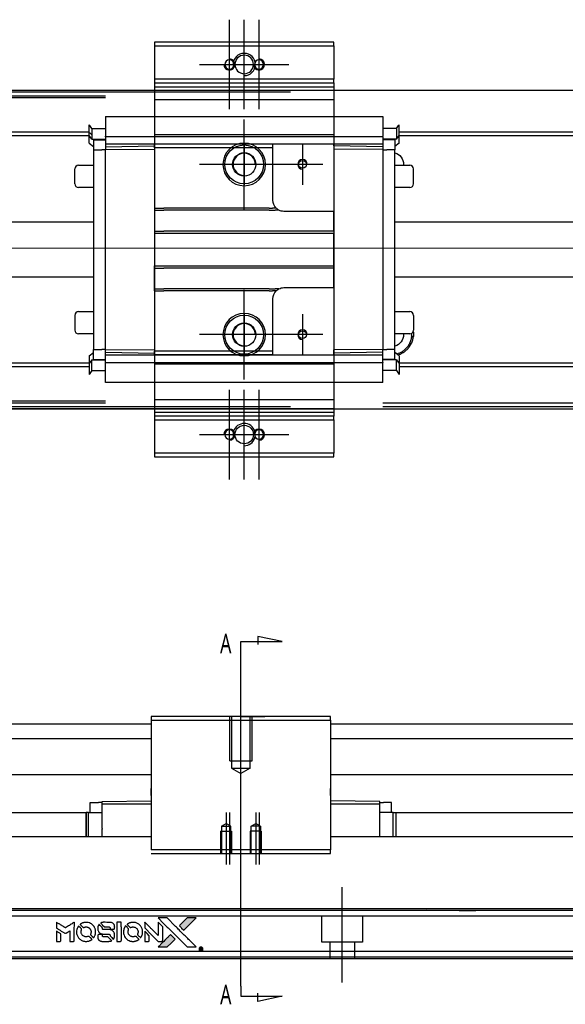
# Model space of a CAD drawing. Header units: millimetres. Extents: x 1805 to 4914, y -1594 to 860.
# Tile 23 of 41: x 4041 to 4188, y -1594 to -1328. Entities that reach past the tile are written whole.
import ezdxf
from ezdxf.lldxf.tags import DXFTag

# ---------------------------------------------------------------- set-up
doc = ezdxf.new("R2010")
doc.units = ezdxf.units.MM
doc.layers.get('0').update_dxf_attribs({"linetype": 'CONTINUOUS'})
doc.styles.add('CHN', font='Microsoft JhengHei.ttf')
tags = doc.linetypes.add('DASHED', pattern=[25.72, 12.86, -12.86]).pattern_tags.tags
tags[6:7] = [DXFTag(74, 4), DXFTag(75, 0), DXFTag(340, '0'), DXFTag(46, 0.0), DXFTag(50, 0.0), DXFTag(44, 0.0), DXFTag(45, 0.0)]
tags[4:5] = [DXFTag(74, 4), DXFTag(75, 0), DXFTag(340, '0'), DXFTag(46, 0.0), DXFTag(50, 0.0), DXFTag(44, 0.0), DXFTag(45, 0.0)]

# ---------------------------------------------------------------- blocks, each defined once
blk = doc.blocks.new('MosionX logo(完整正式版)')
h = blk.add_hatch(color=22)
h.dxf.hatch_style = 1
h.paths.add_polyline_path([(-1416, 1831), (-1517, 1831), (-1619, 1831), (-1707, 1742, 0.000288), (-1740, 1709, 0.000479), (-1769, 1680, 0.000013), (-1794, 1654, 0.197177), (-1794, 1654, 0.197497), (-1794, 1653, 0.00004), (-1779, 1638, 0.000834), (-1763, 1622, 0.000506), (-1744, 1603), (-1694, 1552), (-1555, 1692)])
h.paths.add_polyline_path([(-1892, 1355), (-1942, 1405, 0.000476), (-1962, 1424, 0.000789), (-1978, 1441, 0.000035), (-1993, 1455, 0.19758), (-1993, 1456, 0.198396), (-1994, 1455, 0.000019), (-2014, 1435, 0.000582), (-2036, 1413, 0.000351), (-2062, 1387, 0.000108), (-2174, 1275, 0.000692), (-2230, 1218, 0.000077), (-2269, 1179, 0.197527), (-2269, 1178, 0.410181), (-2269, 1177, 0.000493), (-2248, 1177, 0.002424), (-2219, 1177, 0.000529), (-2169, 1177), (-2070, 1177), (-1981, 1266)])
at = {"color": 22}
for points in [[(-2150, 1708, -0.000056), (-2089, 1647, -0.000021), (-2004, 1562, -0.000021), (-1911, 1469, -0.000025), (-1823, 1381), (-1619, 1177), (-1518, 1177), (-1417, 1177), (-1553, 1315, 0.000274), (-1619, 1381, 0.000123), (-1705, 1467, 0.000121), (-1797, 1559, 0.000165), (-1879, 1641), (-2068, 1831), (-2170, 1831), (-2272, 1831)], [(-1707, 1742, 0.000288), (-1740, 1709, 0.000479), (-1769, 1680, 0.000013), (-1794, 1654, 0.197177), (-1794, 1654, 0.197497), (-1794, 1653, 0.00004), (-1779, 1638, 0.000836), (-1763, 1622, 0.000505), (-1744, 1603), (-1694, 1552), (-1555, 1692), (-1416, 1831), (-1517, 1831), (-1619, 1831)], [(-4562, 1668), (-4562, 1603), (-4545, 1592, -0.000297), (-4534, 1586, -0.000037), (-4510, 1571, -0.000043), (-4482, 1554, -0.000036), (-4452, 1535, 0.000044), (-4422, 1517, 0.000063), (-4396, 1501, 0.000035), (-4374, 1488, 0.0009), (-4368, 1484), (-4360, 1479), (-4348, 1486, 0.001175), (-4342, 1490, 0.000208), (-4329, 1498, 0.000225), (-4315, 1506, 0.000203), (-4300, 1516, -0.000711), (-4286, 1525, -0.001119), (-4274, 1532, -0.000263), (-4263, 1539, -0.04589), (-4262, 1539, -0.519312), (-4261, 1539, -0.001914), (-4261, 1521, -0.003124), (-4260, 1493, -0.000285), (-4260, 1421), (-4260, 1303), (-4219, 1303, 0.001727), (-4189, 1303, 0.025279), (-4179, 1303, 0.073886), (-4173, 1305, 0.07426), (-4167, 1308, 0.03264), (-4166, 1310, 0.01784), (-4164, 1311, 0.017712), (-4163, 1313, 0.026854), (-4162, 1315), (-4160, 1319), (-4160, 1526), (-4159, 1733), (-4162, 1731, -0.004595), (-4163, 1730, -0.00016), (-4169, 1726, -0.000298), (-4177, 1722, -0.000208), (-4185, 1717, 0.000986), (-4210, 1701, 0.00025), (-4250, 1676, 0.000268), (-4292, 1650, 0.000436), (-4329, 1627, -0.002932), (-4341, 1619, -0.004718), (-4351, 1613, -0.001113), (-4360, 1608, -0.227179), (-4361, 1608, -0.045982), (-4362, 1608, -0.000145), (-4374, 1616, -0.000825), (-4387, 1624, -0.000517), (-4403, 1634, 0.000056), (-4458, 1668, 0.000289), (-4488, 1687, 0.000481), (-4511, 1701, 0.000418), (-4535, 1715), (-4562, 1732)], [(-4068, 1643, 0.064158), (-4094, 1594, 0.06356), (-4108, 1539, 0.064004), (-4107, 1483, 0.066747), (-4091, 1429, 0.04321), (-4073, 1396, 0.044737), (-4050, 1367, 0.044901), (-4021, 1342, 0.044184), (-3989, 1323, 0.026293), (-3965, 1313, 0.033344), (-3941, 1306, 0.033227), (-3917, 1303, 0.025815), (-3890, 1302, 0.023119), (-3864, 1304, 0.031044), (-3841, 1308, 0.031337), (-3819, 1315, 0.024258), (-3796, 1325, 0.015622), (-3788, 1329, 0.008495), (-3778, 1335, 0.008415), (-3769, 1341, 0.020814), (-3763, 1346), (-3760, 1348), (-3791, 1379, 0.002843), (-3814, 1403, 0.033917), (-3823, 1411, 0.087906), (-3831, 1414, 0.073302), (-3839, 1416, 0.022047), (-3843, 1415, 0.026465), (-3847, 1415, 0.022233), (-3851, 1414, 0.009985), (-3857, 1412, -0.039011), (-3876, 1407, -0.044398), (-3896, 1406, -0.045096), (-3915, 1408, -0.04265), (-3934, 1413, -0.071154), (-3961, 1428, -0.068827), (-3983, 1450, -0.068713), (-3998, 1476, -0.070507), (-4005, 1506, -0.028605), (-4006, 1519, -0.031418), (-4005, 1531, -0.031044), (-4002, 1544, -0.02668), (-3998, 1556, 0.038913), (-3996, 1564, 0.043732), (-3995, 1571, 0.047754), (-3995, 1578, 0.075756), (-3997, 1583, 0.07294), (-3999, 1586, 0.003456), (-4006, 1594, 0.005023), (-4017, 1605, 0.002422), (-4030, 1619, 0.000819), (-4042, 1631, 0.001349), (-4053, 1641, 0.0001), (-4062, 1650, 0.205335), (-4062, 1651, 0.219821), (-4063, 1650, 0.002494), (-4064, 1648, 0.007089), (-4066, 1646, 0.004494)], [(-3917, 1731, 0.024131), (-3935, 1728, 0.022344), (-3954, 1723, 0.021883), (-3972, 1717, 0.020884), (-3990, 1709, 0.010669), (-4000, 1703, 0.010389), (-4011, 1697, 0.010913), (-4020, 1692, 0.022227), (-4026, 1687), (-4029, 1685), (-3996, 1653, 0.002452), (-3984, 1640, 0.003628), (-3972, 1630, 0.001662), (-3963, 1621, 0.070159), (-3960, 1619, 0.047671), (-3958, 1618, 0.018624), (-3956, 1618, 0.017921), (-3953, 1617, 0.018804), (-3950, 1617, 0.018255), (-3946, 1617, 0.041312), (-3943, 1617, 0.037164), (-3939, 1618, 0.012342), (-3935, 1620, -0.015101), (-3924, 1624, -0.035998), (-3916, 1626, -0.033244), (-3907, 1627, -0.011249), (-3894, 1627, -0.004059), (-3883, 1627, -0.019693), (-3877, 1627, -0.027943), (-3872, 1626, -0.014411), (-3866, 1624, -0.033089), (-3851, 1619, -0.033887), (-3838, 1613, -0.034021), (-3825, 1604, -0.033942), (-3814, 1594, -0.02816), (-3804, 1582, -0.035032), (-3796, 1570, -0.035269), (-3790, 1557, -0.029196), (-3785, 1543, -0.037862), (-3782, 1526, -0.043657), (-3782, 1510, -0.043064), (-3784, 1494, -0.035184), (-3790, 1477, 0.033699), (-3792, 1470, 0.052815), (-3793, 1463, 0.059167), (-3793, 1456, 0.058972), (-3791, 1450, 0.059208), (-3788, 1445, 0.021125), (-3783, 1439, 0.008691), (-3773, 1429, 0.000851), (-3749, 1405, 0.001873), (-3736, 1393, 0.013884), (-3730, 1387, 0.022355), (-3726, 1385, 0.341453), (-3725, 1385, 0.073011), (-3722, 1388, 0.004587), (-3714, 1399, 0.00748), (-3707, 1411, 0.016837), (-3702, 1420, 0.028606), (-3692, 1443, 0.031352), (-3685, 1465, 0.031004), (-3681, 1489, 0.0268), (-3680, 1514, 0.026698), (-3681, 1541, 0.03002), (-3686, 1566, 0.030357), (-3693, 1590, 0.028554), (-3703, 1614, 0.062944), (-3732, 1658, 0.062206), (-3772, 1694, 0.062448), (-3819, 1719, 0.064355), (-3870, 1731, 0.017377), (-3880, 1731, 0.008369), (-3893, 1731, 0.008367), (-3907, 1731, 0.01757)], [(-3610, 1675, 0.023289), (-3616, 1665, 0.026845), (-3621, 1655, 0.026047), (-3626, 1644, 0.019751), (-3629, 1631, 0.013249), (-3631, 1624, 0.025169), (-3631, 1618, 0.016532), (-3632, 1611, 0.002937), (-3632, 1598, 0.003317), (-3632, 1586, 0.011808), (-3631, 1578, 0.01777), (-3631, 1572, 0.021476), (-3630, 1567, 0.04325), (-3623, 1544, 0.045753), (-3612, 1523, 0.04649), (-3598, 1505, 0.047672), (-3581, 1490, 0.025315), (-3573, 1485, 0.015208), (-3564, 1480, 0.01512), (-3554, 1476, 0.022488), (-3546, 1473, 0.027857), (-3532, 1469, 0.034138), (-3519, 1467, 0.014286), (-3499, 1467, 0.00124), (-3449, 1467, -0.00103), (-3418, 1467, -0.002552), (-3396, 1466, -0.001594), (-3379, 1466, -0.047676), (-3374, 1466, -0.085307), (-3367, 1463, -0.097789), (-3361, 1457, -0.085947), (-3357, 1450, -0.051339), (-3356, 1440, 0.014634), (-3355, 1436, 0.015028), (-3355, 1433, 0.014927), (-3354, 1430, 0.059415), (-3353, 1429, 0.070595), (-3351, 1425, 0.00028), (-3315, 1389, 0.000111), (-3279, 1352, 0.200239), (-3277, 1352, 0.268906), (-3276, 1352, 0.001866), (-3271, 1361, 0.007532), (-3267, 1370, 0.017818), (-3263, 1376, 0.013256), (-3261, 1383, 0.011636), (-3258, 1391, 0.011528), (-3256, 1399, 0.012303), (-3254, 1407, 0.0423), (-3252, 1419, 0.013657), (-3252, 1437, 0.013857), (-3252, 1455, 0.037428), (-3254, 1468, 0.014927), (-3256, 1477, 0.0122), (-3259, 1486, 0.012518), (-3262, 1494, 0.023062), (-3265, 1501, 0.065961), (-3281, 1525, 0.06055), (-3304, 1545, 0.059676), (-3331, 1559, 0.060497), (-3360, 1567, 0.025683), (-3367, 1567, 0.001528), (-3386, 1567, 0.002124), (-3410, 1568, 0.001173), (-3439, 1568, -0.000809), (-3490, 1568, -0.017164), (-3506, 1568, -0.063931), (-3514, 1570, -0.108429), (-3520, 1573, -0.052941), (-3523, 1577, -0.063675), (-3525, 1582, -0.050562), (-3526, 1587, -0.020337), (-3527, 1595, 0.009897), (-3528, 1599, 0.016482), (-3528, 1603, 0.019019), (-3529, 1606, 0.06043), (-3530, 1608, 0.076267), (-3533, 1613, 0.00054), (-3566, 1646, 0.000307), (-3601, 1680, 0.142594), (-3604, 1681, 0.232419), (-3604, 1681, 0.022995), (-3606, 1680, 0.024627), (-3608, 1678, 0.015407)], [(-3516, 1731, 0.018538), (-3522, 1730, 0.010695), (-3530, 1729, 0.01068), (-3538, 1727, 0.017678), (-3544, 1725, 0.013849), (-3551, 1722, 0.011814), (-3559, 1719, 0.004513), (-3566, 1716, 0.290035), (-3566, 1715, 0.196418), (-3566, 1714, 0.000124), (-3554, 1702, 0.001477), (-3540, 1688, 0.000898), (-3524, 1671), (-3481, 1629), (-3427, 1628, -0.001471), (-3387, 1628, -0.028714), (-3374, 1627, -0.097073), (-3367, 1625, -0.084199), (-3361, 1620, -0.042698), (-3359, 1616, -0.053912), (-3357, 1612, -0.051004), (-3356, 1608, -0.032967), (-3355, 1602, 0.00807), (-3355, 1600, 0.003023), (-3355, 1596, 0.002994), (-3355, 1592, 0.003629), (-3355, 1588), (-3354, 1579), (-3313, 1579, 0.001618), (-3293, 1579, 0.005206), (-3280, 1579, 0.00535), (-3271, 1579, 0.060675), (-3268, 1580, 0.048484), (-3266, 1581, 0.02389), (-3264, 1582, 0.022812), (-3261, 1584, 0.02462), (-3259, 1586, 0.061781), (-3255, 1591, 0.080179), (-3253, 1596, 0.048561), (-3252, 1604, 0.010021), (-3251, 1619, 0.016602), (-3252, 1638, 0.031409), (-3254, 1653, 0.036474), (-3258, 1666, 0.03439), (-3263, 1679, 0.065928), (-3277, 1699, 0.069066), (-3296, 1715, 0.065697), (-3319, 1725, 0.051559), (-3346, 1731, 0.020904), (-3360, 1731, 0.000451), (-3431, 1731, 0.000419), (-3502, 1732, 0.022759)], [(-3202, 1517), (-3202, 1303), (-3160, 1303), (-3118, 1303), (-3113, 1306, 0.071429), (-3109, 1309, 0.054799), (-3105, 1313, 0.053585), (-3102, 1318, 0.060698), (-3101, 1323, 0.033975), (-3100, 1332, 0.000112), (-3100, 1441, 0.000726), (-3100, 1548, 0.001084), (-3101, 1641), (-3102, 1732), (-3152, 1732), (-3202, 1732)], [(-3011, 1643, 0.018008), (-3017, 1634, 0.009842), (-3023, 1622, 0.009807), (-3030, 1610, 0.015716), (-3035, 1599, 0.048467), (-3047, 1561, 0.045841), (-3052, 1520, 0.046006), (-3049, 1479, 0.049638), (-3039, 1441, 0.064819), (-3012, 1391, 0.06695), (-2974, 1350, 0.066691), (-2926, 1320, 0.063505), (-2872, 1304, 0.03135), (-2858, 1302, 0.010439), (-2837, 1302, 0.010391), (-2817, 1302, 0.032408), (-2803, 1304, 0.015696), (-2787, 1307, 0.018095), (-2771, 1312, 0.018551), (-2757, 1317, 0.018352), (-2743, 1323, 0.015568), (-2733, 1328, 0.009832), (-2723, 1334, 0.009795), (-2713, 1341, 0.023727), (-2706, 1346), (-2703, 1348), (-2734, 1379, 0.001528), (-2751, 1397, 0.010022), (-2760, 1406, 0.019586), (-2766, 1411, 0.061865), (-2771, 1413, 0.055054), (-2777, 1415, 0.061607), (-2784, 1416, 0.048725), (-2792, 1415, 0.020221), (-2802, 1412, -0.017722), (-2813, 1409, -0.02685), (-2822, 1407, -0.02759), (-2832, 1406, -0.020233), (-2843, 1406, -0.04793), (-2864, 1409, -0.048386), (-2883, 1416, -0.047866), (-2901, 1426, -0.044964), (-2917, 1440, -0.04333), (-2931, 1457, -0.050921), (-2941, 1475, -0.051473), (-2946, 1495, -0.0459), (-2948, 1516, -0.019014), (-2948, 1526, -0.024114), (-2947, 1535, -0.025081), (-2945, 1544, -0.023892), (-2942, 1553, 0.008624), (-2939, 1560, 0.026486), (-2938, 1564, 0.035074), (-2937, 1568, 0.02756), (-2937, 1573, 0.087163), (-2939, 1580, 0.073291), (-2942, 1587, 0.028074), (-2951, 1596, 0.002594), (-2973, 1619), (-3005, 1651)], [(-2860, 1730, 0.023681), (-2878, 1728, 0.022402), (-2896, 1723, 0.021929), (-2914, 1717, 0.020503), (-2931, 1709, 0.013745), (-2941, 1704, 0.009767), (-2952, 1698, 0.009658), (-2962, 1691, 0.027804), (-2968, 1687), (-2971, 1685), (-2939, 1653, 0.002053), (-2924, 1638, 0.006738), (-2914, 1628, 0.007826), (-2907, 1622, 0.063909), (-2903, 1619, 0.061532), (-2897, 1617, 0.068674), (-2891, 1617, 0.052072), (-2885, 1618, 0.019648), (-2875, 1621, -0.018366), (-2864, 1624, -0.0288), (-2854, 1626, -0.029061), (-2844, 1627, -0.019155), (-2832, 1627, -0.053809), (-2807, 1624, -0.058833), (-2784, 1615, -0.058566), (-2764, 1601, -0.052525), (-2746, 1582, -0.044733), (-2737, 1566, -0.040573), (-2729, 1547, -0.041123), (-2725, 1529, -0.04951), (-2725, 1511, -0.017369), (-2725, 1502, -0.024255), (-2727, 1495, -0.023787), (-2729, 1487, -0.015798), (-2732, 1479, 0.010631), (-2734, 1474, 0.033653), (-2735, 1470, 0.037806), (-2736, 1467, 0.016307), (-2736, 1462, 0.068179), (-2734, 1453, 0.095747), (-2731, 1446, 0.033418), (-2722, 1436, 0.002133), (-2695, 1409, 0.001452), (-2680, 1395, 0.012393), (-2673, 1388, 0.020479), (-2668, 1385, 0.344362), (-2667, 1385, 0.074287), (-2663, 1388, 0.005454), (-2656, 1400, 0.008391), (-2649, 1412, 0.017097), (-2643, 1422, 0.027375), (-2635, 1442, 0.02835), (-2628, 1463, 0.027723), (-2624, 1485, 0.023913), (-2623, 1509, 0.027047), (-2623, 1537, 0.031685), (-2627, 1563, 0.032425), (-2634, 1588, 0.031013), (-2644, 1612, 0.037914), (-2661, 1641, 0.040153), (-2682, 1667, 0.039834), (-2707, 1688, 0.036173), (-2736, 1707, 0.040752), (-2765, 1719, 0.035885), (-2796, 1728, 0.035491), (-2828, 1731, 0.037615)], [(-2572, 1669), (-2572, 1604), (-2422, 1453), (-2271, 1303), (-2229, 1303, 0.0008), (-2202, 1303, 0.010795), (-2192, 1303, 0.030495), (-2186, 1304, 0.080372), (-2183, 1305, 0.03816), (-2179, 1308, 0.041799), (-2176, 1310, 0.042486), (-2174, 1314, 0.042078), (-2172, 1317, 0.099276), (-2170, 1322, 0.003302), (-2170, 1343, 0.002586), (-2170, 1380, 0.000204), (-2170, 1477), (-2170, 1633), (-2221, 1683), (-2271, 1733), (-2271, 1583), (-2272, 1433), (-2419, 1582, 0.000253), (-2476, 1639, 0.000412), (-2524, 1687, 0.000041), (-2567, 1730, 0.041338), (-2570, 1732), (-2572, 1734)], [(-4562, 1417), (-4562, 1303), (-4521, 1303, 0.000842), (-4494, 1303, 0.010591), (-4484, 1303, 0.028995), (-4479, 1303, 0.069543), (-4475, 1305, 0.051063), (-4471, 1307, 0.039932), (-4468, 1310, 0.039414), (-4465, 1314, 0.045845), (-4462, 1318, 0.094811), (-4461, 1322, 0.007124), (-4461, 1333, 0.004713), (-4461, 1352, 0.000534), (-4461, 1395), (-4461, 1469), (-4471, 1475, 0.000828), (-4502, 1494, 0.000879), (-4532, 1513, 0.000048), (-4561, 1530, 0.137596), (-4562, 1531, 0.413028), (-4562, 1530, 0.000016), (-4562, 1497, 0.000623), (-4562, 1460, 0.000374)], [(-3615, 1454, 0.065483), (-3620, 1451, 0.053271), (-3625, 1447, 0.052018), (-3628, 1443, 0.0556), (-3631, 1437, 0.036839), (-3632, 1434, 0.026922), (-3632, 1430, 0.016905), (-3633, 1424, 0.004317), (-3633, 1416, 0.016369), (-3632, 1397, 0.029936), (-3630, 1382, 0.03418), (-3627, 1369, 0.031327), (-3621, 1356, 0.046935), (-3612, 1340, 0.054053), (-3600, 1327, 0.053701), (-3585, 1317, 0.045364), (-3568, 1309, 0.032479), (-3552, 1305, 0.03386), (-3537, 1303, 0.013578), (-3512, 1303, 0.001155), (-3450, 1303, 0.000413), (-3396, 1303, 0.005008), (-3375, 1304, 0.013199), (-3364, 1304, 0.033956), (-3355, 1305, 0.013909), (-3347, 1308, 0.010864), (-3337, 1310, 0.010938), (-3329, 1313, 0.028702), (-3323, 1316), (-3318, 1318), (-3362, 1362), (-3405, 1406), (-3455, 1406, -0.001504), (-3477, 1406, -0.00328), (-3493, 1406, -0.001901), (-3506, 1406, -0.061333), (-3510, 1407, -0.063621), (-3514, 1409, -0.048633), (-3518, 1412, -0.046769), (-3522, 1415, -0.047961), (-3525, 1420, -0.02678), (-3526, 1424, -0.050957), (-3527, 1427, -0.029398), (-3528, 1431, -0.00401), (-3528, 1441), (-3529, 1456), (-3569, 1456, 0.001061), (-3593, 1456, 0.009147), (-3604, 1455, 0.020721), (-3611, 1455, 0.051619)], [(-2572, 1416), (-2572, 1303), (-2530, 1303), (-2488, 1303), (-2483, 1306, 0.03146), (-2480, 1308, 0.026444), (-2478, 1310, 0.026444), (-2476, 1312, 0.031457), (-2475, 1314), (-2472, 1319), (-2471, 1375), (-2471, 1431), (-2521, 1481, 0.000745), (-2540, 1499, 0.001228), (-2556, 1515, 0.000087), (-2571, 1529, 0.195134), (-2571, 1530, 0.412117), (-2572, 1529, 0.000048), (-2572, 1496, 0.00109), (-2572, 1460, 0.000653)], [(-2062, 1387, 0.000108), (-2174, 1275, 0.000692), (-2230, 1218, 0.000077), (-2269, 1179, 0.197527), (-2269, 1178, 0.410182), (-2269, 1177, 0.000493), (-2248, 1177, 0.002424), (-2219, 1177, 0.000529), (-2170, 1177), (-2070, 1177), (-1981, 1266), (-1892, 1355), (-1942, 1405, 0.000476), (-1962, 1424, 0.000789), (-1978, 1441, 0.000035), (-1993, 1455, 0.19758), (-1993, 1456, 0.198396), (-1994, 1455, 0.000019), (-2014, 1435, 0.000582), (-2036, 1413, 0.000351)], [(-1319, 1173, 0.082374), (-1332, 1167, 0.083404), (-1342, 1157, 0.082663), (-1349, 1145, 0.07897), (-1351, 1130, 0.084941), (-1349, 1114, 0.08953), (-1341, 1100, 0.090743), (-1329, 1090, 0.090193), (-1313, 1085, 0.10067), (-1296, 1085, 0.099454), (-1281, 1093, 0.097736), (-1269, 1106, 0.09365), (-1263, 1122, 0.07584), (-1263, 1135, 0.068415), (-1267, 1148, 0.068328), (-1274, 1159, 0.075277), (-1283, 1168, 0.059367), (-1291, 1172, 0.048986), (-1300, 1174, 0.048519), (-1310, 1174, 0.055347)], [(-1325, 1129), (-1325, 1104), (-1322, 1104), (-1319, 1104), (-1319, 1114), (-1319, 1125), (-1313, 1125), (-1306, 1126), (-1302, 1119, -0.003356), (-1300, 1116, -0.002757), (-1298, 1113, -0.002784), (-1296, 1110, -0.007382), (-1295, 1108, 0.019487), (-1294, 1105, 0.098302), (-1293, 1104, 0.116932), (-1291, 1104, 0.032798), (-1289, 1104), (-1285, 1104), (-1288, 1108, 0.005748), (-1289, 1111, 0.002522), (-1291, 1114, 0.002495), (-1293, 1117, 0.00334), (-1295, 1120), (-1299, 1126), (-1296, 1128, 0.066516), (-1292, 1130, 0.085926), (-1290, 1133, 0.082934), (-1289, 1137, 0.05747), (-1289, 1141, 0.023576), (-1289, 1144, 0.043538), (-1289, 1146, 0.050891), (-1290, 1148, 0.049897), (-1291, 1149, 0.067884), (-1295, 1152, 0.077412), (-1298, 1154, 0.049266), (-1304, 1154, 0.012208), (-1313, 1155), (-1325, 1155)], [(-1298, 1147, -0.120545), (-1296, 1144, -0.09136), (-1295, 1141, -0.087576), (-1296, 1137, -0.098026), (-1297, 1134, -0.079907), (-1299, 1133, -0.087697), (-1300, 1132, -0.041371), (-1303, 1132, -0.005557), (-1309, 1132), (-1319, 1131), (-1319, 1140), (-1319, 1149), (-1310, 1149, -0.007471), (-1305, 1149, -0.035301), (-1302, 1148, -0.060486), (-1300, 1148, -0.063546)]]:
    blk.add_lwpolyline(points, format="xyb", close=True, dxfattribs=at)

msp = doc.modelspace()

# ---------------------------------------------------------------- linework, layer by layer
at = {"ltscale": 0.2}
for p, q in [((4097.64, -1352.19), (4097.64, -1327.99)), ((4101.64, -1352.19), (4101.64, -1327.99)), ((4105.64, -1352.19), (4105.64, -1327.99)), ((4089.54, -1340.09), (4113.74, -1340.09)), ((4101.64, -1379.19), (4101.64, -1354.99)), ((4117.39, -1361.59), (4117.39, -1372.59)), ((4113.74, -1367.09), (4089.54, -1367.09)), ((4122.89, -1367.09), (4111.89, -1367.09)), ((4101.64, -1425.19), (4101.64, -1400.99)), ((4117.39, -1407.59), (4117.39, -1418.59)), ((4113.74, -1413.09), (4089.54, -1413.09)), ((4122.89, -1413.09), (4111.89, -1413.09)), ((4097.64, -1452.19), (4097.64, -1427.99)), ((4101.64, -1452.19), (4101.64, -1427.99)), ((4105.64, -1452.19), (4105.64, -1427.99)), ((4089.54, -1440.09), (4113.74, -1440.09)), ((4100.75, -1534.69), (4100.75, -1513.24)), ((4096.75, -1542.24), (4096.75, -1556.24)), ((4097.64, -1542.24), (4097.64, -1556.24)), ((4104.75, -1542.24), (4104.75, -1556.24)), ((4105.64, -1542.24), (4105.64, -1556.24)), ((4128.14, -1588.16), (4128.14, -1562.41))]:
    msp.add_line(p, q, dxfattribs=at)
at = {"linetype": 'Continuous'}
for p, q in [((4125.89, -1334.09), (4077.39, -1334.09)), ((4077.39, -1334.09), (4077.39, -1335.09)), ((4077.39, -1335.09), (4077.39, -1344.09)), ((4077.39, -1335.09), (4125.89, -1335.09)), ((4125.89, -1335.09), (4125.89, -1334.09)), ((4125.89, -1335.09), (4125.89, -1344.09)), ((4077.39, -1344.09), (4077.39, -1345.09)), ((4125.89, -1344.09), (4077.39, -1344.09)), ((4077.39, -1345.09), (4077.39, -1347.09)), ((4077.39, -1345.09), (4125.89, -1345.09)), ((4125.89, -1345.09), (4125.89, -1344.09)), ((4125.89, -1345.09), (4125.89, -1347.09)), ((4911.14, -1347.09), (3945.14, -1347.09)), ((4114.14, -1347.59), (3958.14, -1347.59)), ((4077.39, -1347.09), (4077.39, -1349.59)), ((4125.89, -1347.09), (4125.89, -1349.59)), ((4077.39, -1349.59), (4077.39, -1430.59)), ((4125.89, -1349.59), (4125.89, -1430.59)), ((3945.14, -1433.09), (4911.14, -1433.09)), ((4114.14, -1432.59), (3958.14, -1432.59)), ((4077.39, -1433.09), (4077.39, -1435.09)), ((4125.89, -1433.09), (4125.89, -1435.09)), ((4125.89, -1435.09), (4077.39, -1435.09)), ((4077.39, -1435.09), (4077.39, -1436.09)), ((4077.39, -1436.09), (4125.89, -1436.09)), ((4077.39, -1436.09), (4077.39, -1445.09)), ((4125.89, -1436.09), (4125.89, -1435.09)), ((4125.89, -1436.09), (4125.89, -1445.09)), ((4077.39, -1445.09), (4077.39, -1446.09)), ((4125.89, -1445.09), (4077.39, -1445.09)), ((4077.39, -1446.09), (4125.89, -1446.09)), ((4125.89, -1446.09), (4125.89, -1445.09)), ((4076.5, -1516.24), (4076.5, -1517.24)), ((4125, -1516.24), (4076.5, -1516.24)), ((4125, -1517.24), (4125, -1516.24)), ((3945.14, -1518.24), (4076.5, -1518.24)), ((4076.5, -1517.24), (4076.5, -1552.24)), ((4076.5, -1517.24), (4125, -1517.24)), ((4125, -1517.24), (4125, -1552.24)), ((4125, -1518.24), (4911.14, -1518.24)), ((3945.14, -1522.24), (4076.5, -1522.24)), ((4125, -1522.24), (4911.14, -1522.24)), ((4076.5, -1532.01), (3945.14, -1532.01)), ((4911.14, -1532.01), (4125, -1532.01)), ((4076.5, -1536.74), (4076.5, -1535.74)), ((4076.5, -1537.59), (4076.5, -1536.74)), ((4125, -1536.29), (4125, -1535.74)), ((4125, -1536.79), (4125, -1536.29)), ((4125, -1537.59), (4125, -1536.79)), ((4060.05, -1542.22), (4060.05, -1539.52)), ((4060.05, -1539.52), (4062.25, -1539.52)), ((4063.25, -1539.52), (4062.25, -1539.52)), ((4063.25, -1539.25), (4076.5, -1539.02)), ((4063.25, -1539.82), (4063.25, -1539.25)), ((4063.25, -1546.48), (4063.25, -1539.82)), ((4063.25, -1539.82), (4076.5, -1539.82)), ((4138.25, -1539.25), (4125, -1539.02)), ((4125, -1539.82), (4138.25, -1539.82)), ((4138.25, -1539.82), (4138.25, -1539.25)), ((4138.25, -1539.52), (4139.25, -1539.52)), ((4138.25, -1548.74), (4138.25, -1539.82)), ((4141.45, -1539.52), (4139.25, -1539.52)), ((4141.45, -1542.22), (4141.45, -1539.52)), ((3961.65, -1542.24), (4058.9, -1542.24)), ((4058.85, -1542.22), (4058.85, -1548.74)), ((4058.85, -1542.22), (4058.9, -1542.22)), ((4059.57, -1542.22), (4058.9, -1542.22)), ((4058.9, -1542.22), (4058.9, -1548.74)), ((4059.57, -1542.22), (4063.25, -1542.22)), ((4059.57, -1548.74), (4059.57, -1542.22)), ((4141.92, -1542.22), (4138.25, -1542.22)), ((4141.92, -1548.74), (4141.92, -1542.22)), ((4141.92, -1542.22), (4142.6, -1542.22)), ((4142.6, -1542.22), (4142.6, -1548.74)), ((4142.65, -1542.22), (4142.6, -1542.22)), ((4142.6, -1542.24), (4898.14, -1542.24)), ((4142.65, -1542.22), (4142.65, -1548.74)), ((4063.25, -1546.48), (4063.25, -1546.7)), ((4063.25, -1548.74), (4063.25, -1546.7)), ((4076.5, -1548.74), (3958.14, -1548.74)), ((4898.14, -1548.74), (4125, -1548.74)), ((4125, -1552.24), (4076.5, -1552.24)), ((4076.5, -1553.24), (4125, -1553.24)), ((4125, -1553.24), (4125, -1552.24)), ((4898.14, -1568.19), (3958.14, -1568.19)), ((4898.14, -1579.74), (3958.14, -1579.74)), ((4898.14, -1581.74), (3958.14, -1581.74))]:
    msp.add_line(p, q, dxfattribs=at)
at = {"linetype": 'DASHED'}
for p, q in [((4077.39, -1345.09), (4125.89, -1345.09)), ((4077.39, -1346.09), (4125.89, -1346.09)), ((3945.14, -1348.59), (4064.14, -1348.59)), ((4064.14, -1349.09), (3958.14, -1349.09)), ((4077.39, -1349.59), (4125.89, -1349.59)), ((4059.74, -1358.91), (4059.74, -1356.37)), ((4059.74, -1356.37), (4059.79, -1356.37)), ((4059.79, -1358.91), (4059.79, -1356.37)), ((4064.14, -1354.13), (4139.14, -1354.13)), ((4064.14, -1354.18), (4064.14, -1354.13)), ((4064.14, -1354.18), (4064.14, -1359.49)), ((4139.14, -1354.18), (4139.14, -1354.13)), ((4139.14, -1354.18), (4139.14, -1359.49)), ((4143.49, -1358.91), (4143.49, -1356.37)), ((4143.54, -1356.37), (4143.49, -1356.37)), ((4143.54, -1358.91), (4143.54, -1356.37)), ((4059.74, -1359.26), (4059.74, -1358.91)), ((4059.74, -1361.36), (4059.74, -1359.26)), ((4059.74, -1359.26), (4059.79, -1359.26)), ((4059.79, -1359.26), (4059.79, -1358.91)), ((4060.47, -1360.26), (4059.79, -1359.26)), ((4060.47, -1357.37), (4060.47, -1359.2)), ((4060.47, -1357.37), (4064.14, -1357.37)), ((4060.47, -1359.2), (4060.47, -1359.41)), ((4125.89, -1359.11), (4077.39, -1359.11)), ((4125.89, -1359.12), (4077.39, -1359.12)), ((4142.81, -1357.37), (4139.14, -1357.37)), ((4142.81, -1357.37), (4142.81, -1359.2)), ((4142.81, -1359.2), (4142.81, -1359.41)), ((4142.81, -1360.26), (4143.49, -1359.26)), ((4143.49, -1359.26), (4143.49, -1358.91)), ((4143.54, -1359.26), (4143.49, -1359.26)), ((4143.54, -1359.26), (4143.54, -1358.91)), ((4143.54, -1361.36), (4143.54, -1359.26)), ((4059.74, -1361.36), (4060.94, -1362.26)), ((4060.47, -1359.41), (4060.47, -1360.26)), ((4060.47, -1360.26), (4064.14, -1360.26)), ((4060.94, -1360.26), (4060.94, -1363.11)), ((4064.14, -1359.61), (4064.14, -1359.49)), ((4064.14, -1359.61), (4064.14, -1361.61)), ((4139.14, -1359.61), (4064.14, -1359.61)), ((4077.39, -1361.61), (4064.14, -1361.61)), ((4064.14, -1361.61), (4064.14, -1362.34)), ((4077.39, -1362.61), (4077.39, -1361.61)), ((4109.39, -1361.61), (4077.39, -1361.61)), ((4101.64, -1361.59), (4101.64, -1372.59)), ((4139.14, -1361.61), (4109.39, -1361.61)), ((4109.39, -1362.61), (4109.39, -1361.61)), ((4125.89, -1362.11), (4125.89, -1361.61)), ((4139.14, -1359.61), (4139.14, -1359.49)), ((4139.14, -1359.61), (4139.14, -1361.61)), ((4142.81, -1360.26), (4139.14, -1360.26)), ((4139.14, -1361.61), (4139.14, -1362.34)), ((4142.34, -1360.26), (4142.34, -1360.41)), ((4142.34, -1360.41), (4142.34, -1363.11)), ((4143.54, -1361.36), (4142.34, -1362.26)), ((4142.81, -1359.41), (4142.81, -1360.26)), ((4060.94, -1363.11), (4060.94, -1417.07)), ((4060.94, -1363.11), (4063.14, -1363.11)), ((4064.14, -1363.11), (4063.14, -1363.11)), ((4064.14, -1362.34), (4077.39, -1362.11)), ((4064.14, -1362.34), (4064.14, -1363.07)), ((4064.14, -1363.07), (4077.39, -1362.98)), ((4064.14, -1417.11), (4064.14, -1363.07)), ((4077.39, -1362.61), (4077.39, -1378.89)), ((4109.39, -1362.61), (4077.39, -1362.61)), ((4109.39, -1376.79), (4109.39, -1362.61)), ((4125.89, -1362.11), (4125.89, -1362.98)), ((4139.14, -1362.34), (4125.89, -1362.11)), ((4125.89, -1362.98), (4125.89, -1379.79)), ((4139.14, -1363.07), (4125.89, -1362.98)), ((4139.14, -1362.34), (4139.14, -1363.07)), ((4139.14, -1363.07), (4139.14, -1417.11)), ((4139.14, -1363.11), (4140.14, -1363.11)), ((4142.34, -1363.11), (4140.14, -1363.11)), ((4142.34, -1417.07), (4142.34, -1363.11)), ((4056.89, -1367.32), (4060.94, -1367.32)), ((4107.14, -1367.09), (4096.14, -1367.09)), ((4142.34, -1367.32), (4146.39, -1367.32)), ((4055.89, -1372.32), (4055.89, -1368.32)), ((4055.89, -1368.32), (4055.89, -1368.32)), ((4147.39, -1372.32), (4147.39, -1368.32)), ((4060.94, -1373.32), (4056.89, -1373.32)), ((4146.39, -1373.32), (4142.34, -1373.32)), ((4077.39, -1378.89), (4077.39, -1379.44)), ((4077.39, -1379.44), (4077.39, -1385.09)), ((4125.89, -1379.79), (4112.39, -1379.79)), ((4125.89, -1385.09), (4125.89, -1379.79)), ((4077.39, -1385.09), (4077.39, -1385.64)), ((4077.39, -1385.64), (4077.39, -1394.54)), ((4077.39, -1385.64), (4125.89, -1385.64)), ((4125.89, -1385.09), (4125.89, -1385.64)), ((4125.89, -1394.54), (4125.89, -1385.64)), ((4077.39, -1395.09), (4077.39, -1394.54)), ((4077.39, -1394.54), (4125.89, -1394.54)), ((4077.39, -1400.74), (4077.39, -1395.09)), ((4125.89, -1395.09), (4125.89, -1394.54)), ((4125.89, -1400.39), (4125.89, -1395.09)), ((4077.39, -1401.29), (4077.39, -1400.74)), ((4077.39, -1401.29), (4077.39, -1417.57)), ((4112.39, -1400.39), (4125.89, -1400.39)), ((4125.89, -1400.39), (4125.89, -1417.21)), ((4109.39, -1417.57), (4109.39, -1403.39)), ((4056.89, -1406.87), (4060.94, -1406.87)), ((4142.34, -1406.87), (4146.39, -1406.87)), ((4055.89, -1407.87), (4055.89, -1411.87)), ((4101.64, -1407.59), (4101.64, -1418.59)), ((4147.39, -1407.87), (4147.39, -1411.87)), ((4147.39, -1411.87), (4147.39, -1411.87)), ((4060.94, -1412.87), (4056.89, -1412.87)), ((4107.14, -1413.09), (4096.14, -1413.09)), ((4146.39, -1412.87), (4142.34, -1412.87)), ((4059.74, -1418.82), (4060.94, -1417.92)), ((4060.94, -1419.77), (4060.94, -1417.07)), ((4060.94, -1417.07), (4063.14, -1417.07)), ((4064.14, -1417.07), (4063.14, -1417.07)), ((4064.14, -1417.84), (4064.14, -1417.11)), ((4064.14, -1417.11), (4077.39, -1417.21)), ((4064.14, -1417.84), (4077.39, -1418.07)), ((4064.14, -1418.57), (4064.14, -1417.84)), ((4077.39, -1418.57), (4077.39, -1417.57)), ((4109.39, -1417.57), (4077.39, -1417.57)), ((4109.39, -1418.57), (4109.39, -1417.57)), ((4139.14, -1417.11), (4125.89, -1417.21)), ((4125.89, -1418.07), (4125.89, -1417.21)), ((4139.14, -1417.84), (4125.89, -1418.07)), ((4139.14, -1417.07), (4140.14, -1417.07)), ((4139.14, -1417.84), (4139.14, -1417.11)), ((4139.14, -1418.57), (4139.14, -1417.84)), ((4142.34, -1417.07), (4140.14, -1417.07)), ((4142.34, -1419.77), (4142.34, -1417.07)), ((4143.54, -1418.82), (4142.34, -1417.92)), ((4059.74, -1418.82), (4059.74, -1420.92)), ((4060.47, -1419.92), (4059.79, -1420.92)), ((4060.47, -1420.77), (4060.47, -1419.92)), ((4060.47, -1419.92), (4064.14, -1419.92)), ((4060.94, -1419.92), (4060.94, -1419.77)), ((4064.14, -1420.57), (4064.14, -1418.57)), ((4064.14, -1418.57), (4077.39, -1418.57)), ((4064.14, -1420.57), (4064.14, -1420.7)), ((4064.14, -1420.57), (4139.14, -1420.57)), ((4077.39, -1418.57), (4109.39, -1418.57)), ((4109.39, -1418.57), (4077.39, -1418.57)), ((4109.39, -1418.57), (4139.14, -1418.57)), ((4125.89, -1418.57), (4125.89, -1418.07)), ((4139.14, -1420.57), (4139.14, -1418.57)), ((4142.81, -1419.92), (4139.14, -1419.92)), ((4139.14, -1420.57), (4139.14, -1420.7)), ((4142.81, -1420.77), (4142.81, -1419.92)), ((4142.81, -1419.92), (4143.49, -1420.92)), ((4143.54, -1418.82), (4143.54, -1420.92)), ((4059.74, -1420.92), (4059.74, -1421.28)), ((4059.74, -1420.92), (4059.79, -1420.92)), ((4059.74, -1421.28), (4059.74, -1423.82)), ((4059.79, -1420.92), (4059.79, -1421.28)), ((4059.79, -1421.28), (4059.79, -1423.82)), ((4060.47, -1420.99), (4060.47, -1420.77)), ((4060.47, -1422.82), (4060.47, -1420.99)), ((4060.47, -1422.82), (4064.14, -1422.82)), ((4064.14, -1426), (4064.14, -1420.7)), ((4125.89, -1421.06), (4077.39, -1421.06)), ((4125.89, -1421.08), (4077.39, -1421.08)), ((4139.14, -1426), (4139.14, -1420.7)), ((4142.81, -1422.82), (4139.14, -1422.82)), ((4142.81, -1420.99), (4142.81, -1420.77)), ((4142.81, -1422.82), (4142.81, -1420.99)), ((4143.54, -1420.77), (4143.38, -1420.77)), ((4143.49, -1420.92), (4143.49, -1421.28)), ((4143.54, -1420.92), (4143.49, -1420.92)), ((4143.49, -1421.28), (4143.49, -1423.82)), ((4143.54, -1420.92), (4143.54, -1421.28)), ((4143.54, -1421.28), (4143.54, -1423.82)), ((4059.74, -1423.82), (4059.79, -1423.82)), ((4143.54, -1423.82), (4143.49, -1423.82)), ((4064.14, -1426), (4064.14, -1426.05)), ((4139.14, -1426.05), (4064.14, -1426.05)), ((4139.14, -1426), (4139.14, -1426.05)), ((4077.39, -1430.59), (4125.89, -1430.59)), ((4077.39, -1430.59), (4077.39, -1433.09)), ((4125.89, -1430.59), (4125.89, -1433.09)), ((4125.89, -1433.09), (4077.39, -1433.09)), ((4898.14, -1431.59), (4139.14, -1431.59)), ((4898.14, -1432.59), (4139.14, -1432.59)), ((4125.89, -1434.09), (4077.39, -1434.09)), ((4125, -1536.29), (4125, -1536.29)), ((4125, -1537.59), (4125, -1537.74)), ((4150.89, -1568.51), (4164.14, -1568.74)), ((4898.14, -1570.24), (3958.14, -1570.24)), ((4122.64, -1577.24), (4122.64, -1570.24)), ((4133.64, -1570.24), (4133.64, -1577.24)), ((4133.64, -1577.24), (4122.64, -1577.24)), ((4124.84, -1581.74), (4124.84, -1577.24)), ((4131.44, -1577.24), (4131.44, -1581.74)), ((4898.14, -1581.24), (3958.14, -1581.24))]:
    msp.add_line(p, q, dxfattribs=at)
at = {"linetype": 'DASHED', "ltscale": 0.6}
for p, q in [((4059.79, -1358.41), (3958.14, -1358.41)), ((4898.14, -1358.41), (4143.54, -1358.41)), ((4059.79, -1359.41), (3958.14, -1359.41)), ((4898.14, -1359.41), (4143.54, -1359.41)), ((3974.64, -1382.59), (4060.94, -1382.59)), ((4142.34, -1382.59), (4898.14, -1382.59)), ((4060.94, -1397.59), (3974.64, -1397.59)), ((4898.14, -1397.59), (4142.34, -1397.59)), ((4059.79, -1420.77), (3958.14, -1420.77)), ((4059.79, -1421.77), (3958.14, -1421.77)), ((4898.14, -1420.77), (4143.54, -1420.77)), ((4898.14, -1421.77), (4143.54, -1421.77)), ((4064.14, -1431.09), (3958.14, -1431.09)), ((4064.14, -1431.59), (3958.14, -1431.59))]:
    msp.add_line(p, q, dxfattribs=at)
for p, q in [((3870.14, -1389.59), (4912.14, -1390.09)), ((4111.89, -1496.04), (4105.31, -1494.6)), ((4105.31, -1494.6), (4105.31, -1496.83)), ((4100.75, -1496.04), (4111.89, -1496.04)), ((4100.75, -1498.67), (4100.75, -1496.04)), ((4100.75, -1589.16), (4100.75, -1498.67)), ((4100.75, -1516.24), (4107.25, -1516.24)), ((4100.75, -1589.16), (4100.75, -1591.8)), ((4100.75, -1591.8), (4111.89, -1591.8)), ((4105.31, -1593.23), (4105.31, -1591)), ((4111.89, -1591.8), (4105.31, -1593.23))]:
    msp.add_line(p, q)
at = {"linetype": 'DASHED', "ltscale": 0.3}
for p, q in [((4097.75, -1528.24), (4097.75, -1516.24)), ((4098.25, -1516.24), (4098.25, -1530.24)), ((4103.25, -1530.24), (4103.25, -1516.24)), ((4103.75, -1528.24), (4103.75, -1516.24)), ((4097.75, -1528.24), (4103.75, -1528.24)), ((4098.25, -1530.24), (4103.25, -1530.24)), ((4098.25, -1530.24), (4100.75, -1531.69)), ((4103.25, -1530.24), (4100.75, -1531.69))]:
    msp.add_line(p, q, dxfattribs=at)
at = {"linetype": 'DASHED', "ltscale": 0.1}
for p, q in [((4095.5, -1545.93), (4096.75, -1545.21)), ((4098, -1545.93), (4096.75, -1545.21)), ((4103.5, -1545.93), (4104.75, -1545.21)), ((4106, -1545.93), (4104.75, -1545.21)), ((4095.25, -1547.24), (4098.25, -1547.24)), ((4095.25, -1547.24), (4095.25, -1553.24)), ((4095.5, -1545.93), (4095.5, -1553.24)), ((4095.5, -1545.93), (4098, -1545.93)), ((4098, -1553.24), (4098, -1545.93)), ((4098.25, -1547.24), (4098.25, -1553.24)), ((4106.25, -1547.24), (4103.25, -1547.24)), ((4103.25, -1547.24), (4103.25, -1553.24)), ((4103.5, -1553.24), (4103.5, -1545.93)), ((4106, -1545.93), (4103.5, -1545.93)), ((4106, -1545.93), (4106, -1553.24)), ((4106.25, -1547.24), (4106.25, -1553.24))]:
    msp.add_line(p, q, dxfattribs=at)
at = {"linetype": 'Continuous', "extrusion": (0, 0, -1)}
msp.add_circle((-4101.64, -1340.09), 2.5, dxfattribs=at)
at = {"linetype": 'DASHED', "extrusion": (0, 0, -1)}
for centre, radius in [((-4097.64, -1340.09), 1.25), ((-4105.64, -1340.09), 1.25), ((-4101.64, -1367.09), 5.75), ((-4101.64, -1413.09), 5.75), ((-4097.64, -1440.09), 1.25), ((-4105.64, -1440.09), 1.25)]:
    msp.add_circle(centre, radius, dxfattribs=at)
at = {"linetype": 'DASHED'}
for centre, radius in [((4101.64, -1367.09), 5.25), ((4101.64, -1367.09), 3.15), ((4117.39, -1367.09), 1.05), ((4101.64, -1413.09), 5.25), ((4101.64, -1413.09), 3.15), ((4117.39, -1413.09), 1.05)]:
    msp.add_circle(centre, radius, dxfattribs=at)
at = {"linetype": 'Continuous'}
msp.add_circle((4101.64, -1440.09), 2.5, dxfattribs=at)
for centre, end in [((4101.64, -1340.09), 180), ((4101.64, -1440.09), 198.5733)]:
    msp.add_arc(centre, 3, 270, end)
at = {"linetype": 'DASHED', "ltscale": 0.2}
for centre, start, end in [((4097.64, -1340.09), 180, 90), ((4105.64, -1340.09), 180, 90), ((4097.64, -1440.09), 270, 180), ((4105.64, -1440.09), 270, 180)]:
    msp.add_arc(centre, 1.5, start, end, dxfattribs=at)
at = {"linetype": 'DASHED'}
for centre, radius, start, end in [((4101.64, -1367.09), 3, 0, 270), ((4056.89, -1368.32), 1, 90, 180), ((4117.39, -1367.09), 1.3, 0, 270), ((4146.39, -1368.32), 1, 0, 90), ((4056.89, -1372.32), 1, 180, 270), ((4146.39, -1372.32), 1, 270, 0), ((4056.89, -1407.87), 1, 90, 180), ((4146.39, -1407.87), 1, 0, 90), ((4056.89, -1411.87), 1, 180, 270), ((4101.64, -1413.09), 3, 0, 270), ((4117.39, -1413.09), 1.3, 0, 270), ((4146.39, -1411.87), 1, 270, 0), ((4141.39, -1413.04), 5.5, 354.8188, 3.1264)]:
    msp.add_arc(centre, radius, start, end, dxfattribs=at)
at = {"linetype": 'DASHED', "extrusion": (0, 0, -1)}
for centre, radius, start, end in [((-4141.39, -1367.09), 3.3, 106.7288, 180), ((-4141.39, -1367.09), 3.3, 180, 183.8869), ((-4112.39, -1376.79), 3, 315.5706, 0), ((-4112.39, -1376.79), 3, 297.9466, 315.5706), ((-4112.39, -1376.79), 3, 270, 297.9468), ((-4112.39, -1403.39), 3, 0, 44.4195), ((-4112.39, -1403.39), 3, 44.4195, 62.0356), ((-4112.39, -1403.39), 3, 62.0353, 90), ((-4141.39, -1413.04), 6, 172.0075, 185.1812)]:
    msp.add_arc(centre, radius, start, end, dxfattribs=at)
at = {"linetype": 'DASHED', "extrusion": (-1e-16, 0, -1)}
for start, end in [(180, 253.2712), (177.0356, 180)]:
    msp.add_arc((-4141.39, -1413.04), 3.3, start, end, dxfattribs=at)
at = {"linetype": 'Continuous'}
for points in [[(4114.14, -1347.09), (3958.14, -1347.09)], [(4114.14, -1433.09), (3958.14, -1433.09)], [(4898.14, -1568.69), (3958.14, -1568.69)]]:
    msp.add_open_spline(points, degree=1, dxfattribs=at)
at = {"linetype": 'DASHED'}
for points, degree in [([(4060.47, -1357.37), (4060.24, -1357.03), (4060.02, -1356.7), (4059.79, -1356.37)], 3), ([(4142.81, -1357.37), (4143.04, -1357.03), (4143.27, -1356.7), (4143.49, -1356.37)], 3), ([(4059.74, -1358.47), (4059.98, -1358.65), (4060.23, -1358.83), (4060.47, -1359.02)], 3), ([(4060.94, -1360.41), (4061.94, -1360.41)], 1), ([(4061.94, -1360.41), (4064.14, -1360.41)], 1), ([(4141.34, -1360.41), (4139.14, -1360.41)], 1), ([(4142.34, -1360.41), (4141.34, -1360.41)], 1), ([(4077.39, -1378.89), (4077.89, -1378.89)], 1), ([(4077.39, -1379.44), (4077.89, -1379.44)], 1), ([(4077.89, -1378.89), (4078.89, -1378.89)], 1), ([(4077.89, -1379.44), (4078.89, -1379.44)], 1), ([(4078.89, -1378.89), (4079.39, -1378.89)], 1), ([(4078.89, -1379.44), (4079.39, -1379.44)], 1), ([(4079.39, -1378.89), (4079.89, -1378.89)], 1), ([(4079.39, -1379.44), (4079.89, -1379.44)], 1), ([(4081.14, -1378.89), (4079.89, -1378.89)], 1), ([(4081.14, -1379.44), (4079.89, -1379.44)], 1), ([(4108.39, -1378.89), (4081.14, -1378.89)], 1), ([(4108.39, -1379.44), (4081.14, -1379.44)], 1), ([(4108.39, -1378.89), (4109.25, -1378.89)], 1), ([(4108.39, -1379.44), (4109.99, -1379.44)], 1), ([(4110.25, -1378.89), (4109.25, -1378.89)], 1), ([(4110.99, -1379.44), (4109.99, -1379.44)], 1), ([(4077.39, -1385.09), (4077.89, -1385.09)], 1), ([(4077.89, -1385.09), (4078.89, -1385.09)], 1), ([(4078.89, -1385.09), (4079.39, -1385.09)], 1), ([(4079.39, -1385.09), (4079.89, -1385.09)], 1), ([(4123.39, -1385.09), (4079.89, -1385.09)], 1), ([(4123.89, -1385.09), (4123.39, -1385.09)], 1), ([(4124.39, -1385.09), (4123.89, -1385.09)], 1), ([(4125.39, -1385.09), (4124.39, -1385.09)], 1), ([(4125.89, -1385.09), (4125.39, -1385.09)], 1), ([(4077.39, -1395.09), (4077.89, -1395.09)], 1), ([(4077.89, -1395.09), (4078.89, -1395.09)], 1), ([(4078.89, -1395.09), (4079.39, -1395.09)], 1), ([(4079.39, -1395.09), (4079.89, -1395.09)], 1), ([(4123.39, -1395.09), (4079.89, -1395.09)], 1), ([(4123.89, -1395.09), (4123.39, -1395.09)], 1), ([(4124.39, -1395.09), (4123.89, -1395.09)], 1), ([(4125.39, -1395.09), (4124.39, -1395.09)], 1), ([(4125.89, -1395.09), (4125.39, -1395.09)], 1), ([(4077.39, -1400.74), (4077.89, -1400.74)], 1), ([(4077.39, -1401.29), (4077.89, -1401.29)], 1), ([(4077.89, -1400.74), (4078.89, -1400.74)], 1), ([(4077.89, -1401.29), (4078.89, -1401.29)], 1), ([(4078.89, -1400.74), (4079.39, -1400.74)], 1), ([(4078.89, -1401.29), (4079.39, -1401.29)], 1), ([(4079.39, -1400.74), (4079.89, -1400.74)], 1), ([(4079.39, -1401.29), (4079.89, -1401.29)], 1), ([(4081.14, -1400.74), (4079.89, -1400.74)], 1), ([(4081.14, -1401.29), (4079.89, -1401.29)], 1), ([(4108.39, -1400.74), (4081.14, -1400.74)], 1), ([(4108.39, -1401.29), (4081.14, -1401.29)], 1), ([(4108.39, -1400.74), (4109.98, -1400.74)], 1), ([(4108.39, -1401.29), (4109.25, -1401.29)], 1), ([(4110.25, -1401.29), (4109.25, -1401.29)], 1), ([(4110.98, -1400.74), (4109.98, -1400.74)], 1), ([(4147.37, -1413.58), (4147.2, -1413.57), (4147.03, -1413.55), (4146.87, -1413.54)], 3), ([(4146.78, -1415.49), (4146.33, -1415.46)], 1), ([(4060.94, -1419.77), (4061.94, -1419.77)], 1), ([(4061.94, -1419.77), (4064.14, -1419.77)], 1), ([(4141.34, -1419.77), (4139.14, -1419.77)], 1), ([(4142.34, -1419.77), (4141.34, -1419.77)], 1), ([(4060.47, -1422.82), (4060.24, -1423.15), (4060.02, -1423.48), (4059.79, -1423.82)], 3), ([(4142.81, -1422.82), (4143.04, -1423.15), (4143.27, -1423.48), (4143.49, -1423.82)], 3)]:
    msp.add_open_spline(points, degree=degree, dxfattribs=at)
for points, degree, knots in [([(4146.87, -1413.54), (4146.82, -1413.87), (4146.73, -1414.55), (4146.46, -1415.15), (4146.33, -1415.46)], 3, [0, 0, 0, 0, 0.484584, 1, 1, 1, 1]), ([(4146.78, -1415.49), (4146.93, -1415.18), (4147.21, -1414.59), (4147.32, -1413.91), (4147.37, -1413.58)], 3, [0, 0, 0, 0, 0.514587, 1, 1, 1, 1]), ([(4146.33, -1415.46), (4146.15, -1415.78), (4145.81, -1416.38), (4145.1, -1417.14), (4144.16, -1417.85), (4143.35, -1418.2), (4142.82, -1418.35)], 3, [0, 0, 0, 0, 0.24064, 0.462429, 0.66591, 1, 1, 1, 1]), ([(4143.16, -1418.59), (4143.89, -1418.36), (4146.03, -1417.03), (4146.78, -1415.49)], 2, [0, 0, 0, 0.316911, 1, 1, 1])]:
    msp.add_open_spline(points, degree=degree, knots=knots, dxfattribs=at)

# ---------------------------------------------------------------- block references
at = {"xscale": 0.012, "yscale": 0.012, "zscale": 0.012}
msp.add_blockref('MosionX logo(完整正式版)', (4105.65, -1592.65), dxfattribs=at)

# ---------------------------------------------------------------- texts
at = {"style": 'CHN', "width": 0.7}
for p in [(4095.13, -1499.17), (4095.13, -1594.02)]:
    msp.add_text('A', height=5.25, dxfattribs=at).set_placement(p)

doc.saveas('drawing.dxf')
